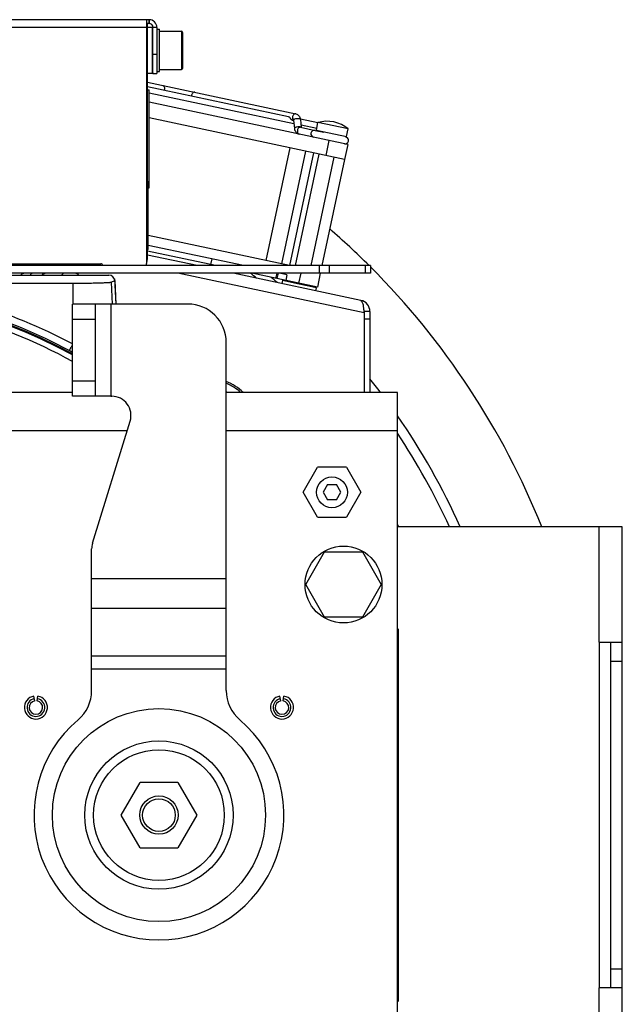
# Model space of a CAD drawing. Extents: x -1767 to 1181, y 8 to 1639.
# Tile 4 of 74: x -1507 to -1350, y 790 to 1047. Entities that reach past the tile are written whole.
import ezdxf

# ---------------------------------------------------------------- set-up
doc = ezdxf.new("R2010")
doc.units = 0
doc.header["$LTSCALE"] = 65.395
doc.layers.get('0').update_dxf_attribs({"linetype": 'CONTINUOUS'})
doc.layers.add('3_ALL_AXES', color=7, linetype='CONTINUOUS')

msp = doc.modelspace()

# ---------------------------------------------------------------- linework, layer by layer
at = {"color": 6, "linetype": 'CONTINUOUS'}
for p, q in [((-1473.01, 1046.66), (-1644.01, 1046.66)), ((-1473.51, 983.66), (-1473.51, 1046.66)), ((-1473.01, 1045.66), (-1473.51, 1045.66)), ((-1473.36, 1043.11), (-1473.51, 1043.11)), ((-1472.06, 1044.66), (-1473.36, 1044.66)), ((-1472.06, 1032.66), (-1472.06, 1044.66)), ((-1471.91, 1044.51), (-1472.06, 1044.66)), ((-1470.91, 1044.66), (-1470.91, 1032.66)), ((-1470.91, 1044.16), (-1470.21, 1044.16)), ((-1470.21, 1043.66), (-1464.51, 1043.66)), ((-1473.36, 1034.21), (-1473.51, 1034.21)), ((-1471.91, 1032.81), (-1472.06, 1032.66)), ((-1470.91, 1033.16), (-1470.21, 1033.16)), ((-1470.21, 1033.66), (-1464.51, 1033.66)), ((-1472.06, 1032.66), (-1473.36, 1032.66)), ((-1471.91, 1032.66), (-1470.91, 1032.66)), ((-1473.51, 1028.91), (-1473.36, 1028.91)), ((-1473.36, 1028.41), (-1472.86, 1028.41)), ((-1473.36, 1004.66), (-1473.51, 1004.66)), ((-1473.16, 1004.46), (-1473.36, 1004.46)), ((-1473.16, 1002.91), (-1472.86, 1002.91)), ((-1473.36, 986.66), (-1473.51, 986.66)), ((-1473.16, 986.86), (-1473.36, 986.86)), ((-1415.36, 982.66), (-1701.36, 982.66)), ((-1493.36, 982.66), (-1493.36, 983.16)), ((-1415.36, 982.66), (-1415.36, 980.66)), ((-1415.36, 980.66), (-1701.36, 980.66)), ((-1495.23, 980.66), (-1495.73, 980.16)), ((-1481.86, 978.74), (-1481.54, 972.66)), ((-1492.86, 948.66), (-1492.86, 972.66)), ((-1462.86, 972.66), (-1492.86, 972.66)), ((-1486.86, 948.66), (-1486.86, 972.66)), ((-1452.86, 872.06), (-1452.86, 962.66)), ((-1492.86, 949.66), (-1518.18, 949.66)), ((-1482.86, 948.66), (-1492.86, 948.66)), ((-1408.36, 949.66), (-1452.86, 949.66)), ((-1408.36, 739.66), (-1408.36, 949.66)), ((-1487.64, 910.38), (-1477.85, 942.19)), ((-1478.63, 939.66), (-1510.36, 939.66)), ((-1408.36, 939.66), (-1452.86, 939.66)), ((-1432.86, 923.66), (-1429.11, 930.16)), ((-1421.61, 930.16), (-1429.11, 930.16)), ((-1421.61, 930.16), (-1417.85, 923.66)), ((-1429.11, 917.16), (-1432.86, 923.66)), ((-1417.85, 923.66), (-1421.61, 917.16)), ((-1429.11, 917.16), (-1421.61, 917.16)), ((-1487.86, 872.06), (-1487.86, 908.91)), ((-1432.17, 899.66), (-1427.27, 908.16)), ((-1427.27, 908.16), (-1417.45, 908.16)), ((-1417.45, 908.16), (-1412.54, 899.66)), ((-1427.27, 891.16), (-1432.17, 899.66)), ((-1412.54, 899.66), (-1417.45, 891.16)), ((-1417.45, 891.16), (-1427.27, 891.16)), ((-1480.17, 839.66), (-1475.27, 848.16)), ((-1465.45, 848.16), (-1475.27, 848.16)), ((-1465.45, 848.16), (-1460.54, 839.66)), ((-1475.27, 831.16), (-1480.17, 839.66)), ((-1460.54, 839.66), (-1465.45, 831.16)), ((-1475.27, 831.16), (-1465.45, 831.16))]:
    msp.add_line(p, q, dxfattribs=at)
at = {"color": 2, "linetype": 'CONTINUOUS'}
for p, q in [((-1473.36, 984.66), (-1473.36, 1045.66)), ((-1473.01, 1046.66), (-1473.01, 1045.66)), ((-1473.01, 1046.66), (-1472.91, 1046.66)), ((-1473.01, 1045.66), (-1472.91, 1045.66)), ((-1472.91, 1046.66), (-1472.91, 1045.66)), ((-1473.51, 1043.66), (-1473.36, 1043.66)), ((-1471.91, 1032.66), (-1471.91, 1044.66)), ((-1470.21, 1033.16), (-1470.21, 1044.16)), ((-1472.86, 1002.91), (-1472.86, 1028.41)), ((-1473.16, 986.86), (-1473.16, 1004.46)), ((-1631.51, 983.16), (-1485.51, 983.16)), ((-1532.35, 980.16), (-1483.36, 980.16)), ((-1481.88, 979.24), (-1481.54, 972.66)), ((-1545.67, 978.09), (-1492.77, 978.09)), ((-1482.79, 978.36), (-1481.86, 978.74)), ((-1482.86, 948.66), (-1482.63, 948.66)), ((-1426.51, 925.66), (-1427.67, 923.66)), ((-1426.51, 925.66), (-1424.2, 925.66)), ((-1423.05, 923.66), (-1424.2, 925.66)), ((-1427.67, 923.66), (-1426.51, 921.66)), ((-1424.2, 921.66), (-1423.05, 923.66)), ((-1424.2, 921.66), (-1426.51, 921.66)), ((-1408.16, 888.16), (-1408.16, 791.16)), ((-1502.66, 869.38), (-1502.88, 870.61)), ((-1502.05, 869.38), (-1501.84, 870.61)), ((-1438.66, 869.38), (-1438.88, 870.61)), ((-1438.05, 869.38), (-1437.84, 870.61)), ((-1408.26, 848.66), (-1408.26, 846.66)), ((-1408.26, 831.74), (-1408.26, 830.41))]:
    msp.add_line(p, q, dxfattribs=at)
at = {"color": 9, "linetype": 'CONTINUOUS'}
for p, q in [((-1473.51, 1044.66), (-1643.51, 1044.66)), ((-1470.91, 1044.66), (-1471.91, 1044.66)), ((-1464.51, 1043.66), (-1464.51, 1033.66)), ((-1464.21, 1043.36), (-1464.21, 1033.96)), ((-1471.91, 1037.66), (-1470.91, 1037.66)), ((-1429.42, 1017.88), (-1421.6, 1016.22)), ((-1426.15, 1015.24), (-1426.98, 1011.33)), ((-1473.36, 984.66), (-1473.51, 984.66)), ((-1428.64, 980.66), (-1428.64, 982.66)), ((-1426.04, 980.66), (-1426.04, 982.66)), ((-1416.7, 982.66), (-1416.7, 980.66)), ((-1416.99, 970.36), (-1465.46, 980.66)), ((-1439.92, 979.32), (-1439.64, 980.66)), ((-1433.5, 980.66), (-1434.05, 978.07)), ((-1492.77, 978.09), (-1492.77, 972.66)), ((-1482.79, 978.36), (-1482.5, 972.66)), ((-1482.86, 972.66), (-1482.86, 948.66)), ((-1486.86, 968.66), (-1492.86, 968.66)), ((-1415.49, 968.68), (-1416.99, 968.68)), ((-1492.86, 952.66), (-1486.86, 952.66)), ((-1355.86, 884.66), (-1355.86, 914.66)), ((-1487.86, 901.22), (-1452.86, 901.22)), ((-1452.86, 893.44), (-1487.86, 893.44)), ((-1487.86, 881.12), (-1452.86, 881.12)), ((-1349.86, 879.66), (-1352.86, 879.66)), ((-1452.86, 877.59), (-1487.86, 877.59)), ((-1352.86, 799.66), (-1349.86, 799.66)), ((-1355.86, 764.66), (-1355.86, 794.66))]:
    msp.add_line(p, q, dxfattribs=at)
at = {"color": 7, "linetype": 'CONTINUOUS'}
for p, q in [((-1473.36, 1030.39), (-1434.78, 1022.19)), ((-1421.26, 1014.2), (-1472.86, 1025.17)), ((-1422.09, 1010.29), (-1472.86, 1021.08)), ((-1435.68, 1020.54), (-1435.36, 1020.47)), ((-1435.36, 1020.51), (-1435.12, 1018.37)), ((-1433.57, 1020.71), (-1433.33, 1018.61)), ((-1429.42, 1017.88), (-1429, 1019.89)), ((-1433.53, 1018.65), (-1429.77, 1017.85)), ((-1429.77, 1017.85), (-1427.52, 1017.38)), ((-1421.6, 1016.22), (-1421.17, 1018.22)), ((-1436.32, 1013.32), (-1442.56, 983.97)), ((-1438.39, 983.09), (-1432.16, 1012.43)), ((-1421.26, 1014.2), (-1422.09, 1010.29)), ((-1436.32, 982.66), (-1430.08, 1011.99)), ((-1434.86, 982.66), (-1428.69, 1011.69)), ((-1430.77, 982.66), (-1424.78, 1010.86)), ((-1436.39, 982.66), (-1473.16, 990.48)), ((-1448.41, 982.66), (-1473.16, 987.92)), ((-1455.63, 982.66), (-1473.36, 986.43)), ((-1456.63, 984.41), (-1456.94, 982.94)), ((-1439.7, 979.27), (-1446.22, 980.66)), ((-1439.38, 980.66), (-1439.67, 979.27)), ((-1429.16, 977.03), (-1439.67, 979.27)), ((-1437.08, 980.25), (-1439, 980.66)), ((-1438.25, 978.76), (-1438.01, 978.91)), ((-1437.08, 980.25), (-1437.39, 978.78)), ((-1428.39, 980.67), (-1429.16, 977.03)), ((-1438.25, 978.76), (-1438.41, 977.98)), ((-1433.85, 977.83), (-1438.25, 978.76)), ((-1431.82, 977.4), (-1433.85, 977.83)), ((-1429.44, 976.89), (-1431.82, 977.4)), ((-1429.44, 976.89), (-1429.61, 976.11)), ((-1429.44, 976.89), (-1429.6, 977.13)), ((-1415.49, 970.68), (-1416.99, 970.68)), ((-1416.99, 970.52), (-1416.99, 970.68)), ((-1349.86, 914.66), (-1408.36, 914.66)), ((-1349.86, 764.66), (-1349.86, 914.66)), ((-1355.86, 884.66), (-1349.86, 884.66)), ((-1355.86, 884.66), (-1355.86, 794.66)), ((-1352.86, 794.66), (-1352.86, 884.66)), ((-1349.86, 794.66), (-1355.86, 794.66))]:
    msp.add_line(p, q, dxfattribs=at)
at = {"color": 3, "linetype": 'CONTINUOUS'}
for p, q in [((-1460.44, 982.66), (-1473.36, 985.41)), ((-1417.87, 973.61), (-1451.03, 980.66)), ((-1417.03, 970.67), (-1417.02, 970.63)), ((-1417.02, 970.63), (-1416.99, 970.36)), ((-1416.99, 970.36), (-1416.99, 949.66)), ((-1415.49, 970.68), (-1415.49, 949.66))]:
    msp.add_line(p, q, dxfattribs=at)
at = {"color": 6, "linetype": 'CONTINUOUS'}
msp.add_lwpolyline([(-1500.77, 980.16), (-1500.76, 980.18), (-1500.71, 980.26), (-1500.65, 980.33), (-1500.58, 980.4), (-1500.51, 980.46), (-1500.44, 980.51), (-1500.36, 980.55), (-1500.27, 980.59), (-1500.18, 980.62), (-1500.09, 980.64), (-1500, 980.66), (-1499.91, 980.66)], dxfattribs=at)
for centre, radius in [((-1425.36, 923.66), 4), ((-1470.36, 839.66), 5), ((-1470.36, 839.66), 4.25)]:
    msp.add_circle(centre, radius, dxfattribs=at)
at = {"color": 2, "linetype": 'CONTINUOUS'}
msp.add_circle((-1422.36, 899.66), 10, dxfattribs=at)
at = {"color": 9, "linetype": 'CONTINUOUS'}
for radius in [27.72, 19.3, 17]:
    msp.add_circle((-1470.36, 839.66), radius, dxfattribs=at)
at = {"color": 6, "linetype": 'CONTINUOUS'}
for centre, radius, start, end in [((-1472.91, 1044.66), 2, 0, 90), ((-1464.51, 1043.36), 0.3, 0, 90), ((-1464.51, 1033.96), 0.3, 270, 360), ((-1476.51, 983.66), 3, 340.4974, 360), ((-1492.28, 979.16), 1.5, 41.9007, 41.9236), ((-1558.36, 839.66), 136.75, 61.3776, 121.0369), ((-1558.36, 839.66), 136.5, 61.3225, 121.1198), ((-1558.36, 839.66), 135, 60.9681, 89.1512), ((-1462.86, 962.66), 10, 0, 90), ((-1482.63, 943.66), 5, 342.8973, 90), ((-1446.07, 952.92), 4, 227.5649, 234.5892), ((-1482.86, 908.91), 5, 162.8973, 180), ((-1497.86, 872.06), 10, 310.3202, 360), ((-1442.86, 872.06), 10, 180, 229.6798), ((-1502.36, 867.66), 3, 100, 80), ((-1502.36, 867.66), 2.31, 100, 80), ((-1438.36, 867.66), 3, 100, 80), ((-1438.36, 867.66), 2.31, 100, 80), ((-1470.36, 839.66), 32.5, 130.3202, 49.6798)]:
    msp.add_arc(centre, radius, start, end, dxfattribs=at)
at = {"color": 2, "linetype": 'CONTINUOUS'}
for centre, radius, start, end in [((-1472.91, 1044.66), 1, 0, 90), ((-1477.36, 984.66), 4, 344.9953, 360), ((-1485.51, 982.66), 0.5, 0, 90), ((-1499.91, 979.66), 1, 90, 149.8482), ((-1492.28, 979.16), 1.5, 41.9236, 90), ((-1457.6, 940.42), 13, 45.2873, 68.6264), ((-1502.36, 867.66), 1.75, 100, 80), ((-1438.36, 867.66), 1.75, 100, 80)]:
    msp.add_arc(centre, radius, start, end, dxfattribs=at)
at = {"color": 9, "linetype": 'CONTINUOUS'}
for centre, radius, start, end in [((-1470.15, 1028.79), 1.25, 336.4821, 348.0206), ((-1460.65, 1026.77), 1.25, 167.9794, 179.5179), ((-1434.93, 1021.02), 0.659, 212.7583, 218.7048), ((-1505.47, 979.76), 0.898, 90.0696, 107.2179), ((-1558.36, 839.66), 179.95, 50.9395, 51.5882), ((-1558.36, 839.68), 138.99, 61.8837, 84.7634), ((-1558.36, 839.79), 136.99, 61.843, 84.7633), ((-1569.6, 818.78), 160.82, 61.4963, 61.8428), ((-1457.6, 940.42), 12.54, 47.4511, 67.7999), ((-1457.6, 940.42), 10.54, 61.2081, 63.2959), ((-1558.36, 839.66), 179.95, 24.6335, 33.5302), ((-1558.36, 839.66), 168.02, 26.5148, 26.7671)]:
    msp.add_arc(centre, radius, start, end, dxfattribs=at)
at = {"color": 7, "linetype": 'CONTINUOUS'}
for centre, radius, start, end in [((-1429.96, 1016.97), 0.9, 78, 258), ((-1429.23, 1017.84), 0.2, 168, 198.0001), ((-1421.94, 1015.27), 0.9, 258, 71.3077), ((-1421.79, 1016.26), 0.2, 272.9987, 348), ((-1558.36, 839.66), 202, 45.0717, 49.0374), ((-1558.36, 839.66), 202, 21.797, 44.928), ((-1558.36, 839.66), 182.5, 49.4117, 50.0663), ((-1418.49, 970.68), 1.5, 0, 21.8793), ((-1558.36, 839.66), 182.5, 37.0696, 38.477), ((-1558.36, 839.66), 182.5, 24.2676, 34.7178)]:
    msp.add_arc(centre, radius, start, end, dxfattribs=at)
at = {"color": 3, "linetype": 'CONTINUOUS'}
msp.add_arc((-1418.49, 970.68), 3, 0, 78, dxfattribs=at)
at = {"color": 2, "linetype": 'CONTINUOUS'}
msp.add_ellipse((-1483.37, 978.66), major_axis=(1.39, 0.57), ratio=0.995749, start_param=-0.333254, end_param=1.182172, dxfattribs=at)
at = {"color": 9, "linetype": 'CONTINUOUS'}
for points, knots in [([(-1469.36, 1029.54), (-1469.28, 1029.52), (-1469.11, 1029.43), (-1468.96, 1029.18), (-1468.89, 1028.87), (-1468.9, 1028.64), (-1468.93, 1028.53)], [0, 0, 0, 0, 0.209464, 0.444663, 0.711993, 1, 1, 1, 1]), ([(-1461.06, 1027.78), (-1461.15, 1027.79), (-1461.33, 1027.78), (-1461.58, 1027.62), (-1461.77, 1027.35), (-1461.85, 1027.14), (-1461.87, 1027.03)], [0, 0, 0, 0, 0.209464, 0.444663, 0.711993, 1, 1, 1, 1]), ([(-1435.59, 1021.44), (-1435.6, 1021.37), (-1435.64, 1021.11), (-1435.59, 1020.83), (-1435.48, 1020.67)], [0, 0, 0, 0, 0.269212, 1, 1, 1, 1]), ([(-1434.78, 1022.19), (-1434.86, 1022.21), (-1435.05, 1022.19), (-1435.3, 1022.03), (-1435.49, 1021.77), (-1435.57, 1021.55), (-1435.59, 1021.44)], [0, 0, 0, 0, 0.209464, 0.444663, 0.711993, 1, 1, 1, 1]), ([(-1435.08, 1020.74), (-1435.15, 1020.72), (-1435.25, 1020.67), (-1435.34, 1020.59), (-1435.35, 1020.55)], [0, 0, 0, 0, 0.610939, 1, 1, 1, 1]), ([(-1433.57, 1020.71), (-1433.57, 1020.74), (-1433.62, 1020.8), (-1433.74, 1020.85), (-1433.92, 1020.89), (-1434.13, 1020.9), (-1434.38, 1020.89), (-1434.7, 1020.86), (-1434.94, 1020.8), (-1435.08, 1020.74)], [0, 0, 0, 0, 0.053553, 0.13473, 0.248004, 0.387896, 0.544837, 0.707191, 1, 1, 1, 1]), ([(-1434.85, 1018.6), (-1434.89, 1018.58), (-1434.96, 1018.55), (-1435.06, 1018.49), (-1435.12, 1018.41), (-1435.12, 1018.37)], [0, 0, 0, 0, 0.354852, 0.639319, 1, 1, 1, 1]), ([(-1433.41, 1018.66), (-1433.44, 1018.68), (-1433.53, 1018.71), (-1433.74, 1018.75), (-1434.07, 1018.76), (-1434.46, 1018.71), (-1434.73, 1018.65), (-1434.85, 1018.6)], [0, 0, 0, 0, 0.080932, 0.185696, 0.449133, 0.740378, 1, 1, 1, 1]), ([(-1434.34, 1017.9), (-1434.36, 1017.79), (-1434.38, 1017.56), (-1434.31, 1017.25), (-1434.15, 1017), (-1433.99, 1016.91), (-1433.9, 1016.89)], [0, 0, 0, 0, 0.288007, 0.555337, 0.790536, 1, 1, 1, 1]), ([(-1433.53, 1018.65), (-1433.61, 1018.67), (-1433.8, 1018.65), (-1434.05, 1018.49), (-1434.24, 1018.23), (-1434.31, 1018.02), (-1434.34, 1017.9)], [0, 0, 0, 0, 0.209464, 0.444663, 0.711993, 1, 1, 1, 1]), ([(-1433.35, 1018.61), (-1433.35, 1018.62), (-1433.37, 1018.64), (-1433.39, 1018.65), (-1433.41, 1018.66)], [0, 0, 0, 0, 0.222599, 1, 1, 1, 1]), ([(-1505.74, 980.62), (-1505.85, 980.58), (-1506.07, 980.46), (-1506.23, 980.27), (-1506.29, 980.16)], [0, 0, 0, 0, 0.49462, 1, 1, 1, 1]), ([(-1503.24, 980.66), (-1503.3, 980.66), (-1503.43, 980.63), (-1503.66, 980.49), (-1503.78, 980.3), (-1503.84, 980.16)], [0, 0, 0, 0, 0.222416, 0.459309, 1, 1, 1, 1]), ([(-1492.86, 962.06), (-1492.91, 961.96), (-1493.02, 961.77), (-1493.17, 961.48), (-1493.32, 961.23), (-1493.44, 961.01), (-1493.53, 960.85), (-1493.6, 960.74), (-1493.63, 960.68), (-1493.66, 960.63), (-1493.69, 960.6), (-1493.7, 960.58), (-1493.71, 960.57), (-1493.71, 960.57)], [0, 0, 0, 0, 0.199515, 0.387744, 0.558925, 0.707695, 0.82943, 0.87894, 0.920351, 0.953339, 0.977675, 0.993196, 1, 1, 1, 1])]:
    msp.add_open_spline(points, degree=3, knots=knots, dxfattribs=at)
at = {"color": 7, "linetype": 'CONTINUOUS'}
for points, knots in [([(-1436.66, 1021.41), (-1436.56, 1021.39), (-1436.42, 1021.29), (-1436.28, 1021.12), (-1436.17, 1020.96), (-1436.06, 1020.81), (-1435.91, 1020.65), (-1435.77, 1020.56), (-1435.68, 1020.54)], [0, 0, 0, 0, 0.227607, 0.365043, 0.511044, 0.652767, 0.781477, 1, 1, 1, 1]), ([(-1435.36, 1020.55), (-1435.36, 1020.56), (-1435.36, 1020.56), (-1435.37, 1020.56), (-1435.36, 1020.55), (-1435.36, 1020.54), (-1435.36, 1020.52), (-1435.36, 1020.51)], [0, 0, 0, 0, 0.17566, 0.195271, 0.228941, 0.481112, 1, 1, 1, 1]), ([(-1434.78, 1022.19), (-1434.62, 1022.15), (-1434.3, 1022.02), (-1433.92, 1021.68), (-1433.67, 1021.22), (-1433.59, 1020.88), (-1433.57, 1020.71)], [0, 0, 0, 0, 0.246716, 0.494246, 0.744505, 1, 1, 1, 1]), ([(-1435.12, 1018.37), (-1435.1, 1018.2), (-1435.02, 1017.86), (-1434.76, 1017.4), (-1434.39, 1017.06), (-1434.07, 1016.93), (-1433.9, 1016.89)], [0, 0, 0, 0, 0.2555, 0.50575, 0.753267, 1, 1, 1, 1])]:
    msp.add_open_spline(points, degree=3, knots=knots, dxfattribs=at)
at = {"color": 9, "linetype": 'CONTINUOUS'}
for points in [[(-1435.44, 1020.61), (-1435.42, 1020.58), (-1435.39, 1020.55), (-1435.36, 1020.53)], [(-1435.35, 1020.55), (-1435.36, 1020.54), (-1435.36, 1020.53), (-1435.36, 1020.51)]]:
    msp.add_open_spline(points, degree=3, dxfattribs=at)
at = {"color": 2, "linetype": 'CONTINUOUS'}
for points, knots in [([(-1481.88, 979.24), (-1481.88, 979.24), (-1481.89, 979.25), (-1481.93, 979.26), (-1481.96, 979.26), (-1481.99, 979.26)], [0, 0, 0, 0, 0.090437, 0.281262, 1, 1, 1, 1]), ([(-1492.77, 978.09), (-1492.16, 978.09), (-1490.94, 978.09), (-1489.18, 978.11), (-1487.54, 978.13), (-1486.08, 978.17), (-1485, 978.2), (-1484.26, 978.23), (-1483.81, 978.26), (-1483.44, 978.28), (-1483.15, 978.3), (-1482.94, 978.33), (-1482.83, 978.35), (-1482.79, 978.36)], [0, 0, 0, 0, 0.185121, 0.363873, 0.530124, 0.678166, 0.802924, 0.855205, 0.90014, 0.93735, 0.966526, 0.987446, 1, 1, 1, 1])]:
    msp.add_open_spline(points, degree=3, knots=knots, dxfattribs=at)
at = {"color": 3, "linetype": 'CONTINUOUS'}
for points, knots in [([(-1417.94, 973.63), (-1417.92, 973.62), (-1417.86, 973.61), (-1417.81, 973.57), (-1417.77, 973.54)], [0, 0, 0, 0, 0.241372, 1, 1, 1, 1]), ([(-1417.7, 973.47), (-1417.59, 973.35), (-1417.43, 972.99), (-1417.27, 972.36), (-1417.14, 971.56), (-1417.07, 970.98), (-1417.03, 970.67)], [0, 0, 0, 0, 0.164172, 0.394492, 0.680064, 1, 1, 1, 1])]:
    msp.add_open_spline(points, degree=3, knots=knots, dxfattribs=at)
msp.add_open_spline([(-1417.77, 973.54), (-1417.74, 973.52), (-1417.72, 973.5), (-1417.7, 973.47)], degree=3, dxfattribs=at)
at = {"layer": '3_ALL_AXES', "color": 7, "linetype": 'CONTINUOUS'}
for p, q in [((-1436.66, 1021.41), (-1473.36, 1029.21)), ((-1435.25, 1019.58), (-1472.86, 1027.57)), ((-1429.02, 1019.79), (-1433.57, 1020.76)), ((-1421.17, 1018.22), (-1429, 1019.89)), ((-1429.33, 1018.32), (-1433.4, 1019.19)), ((-1422.09, 1010.29), (-1427.96, 982.66))]:
    msp.add_line(p, q, dxfattribs=at)
msp.add_arc((-1426.64, 1011.72), 8.5, 49.9275, 106.0725, dxfattribs=at)

doc.saveas('drawing.dxf')
